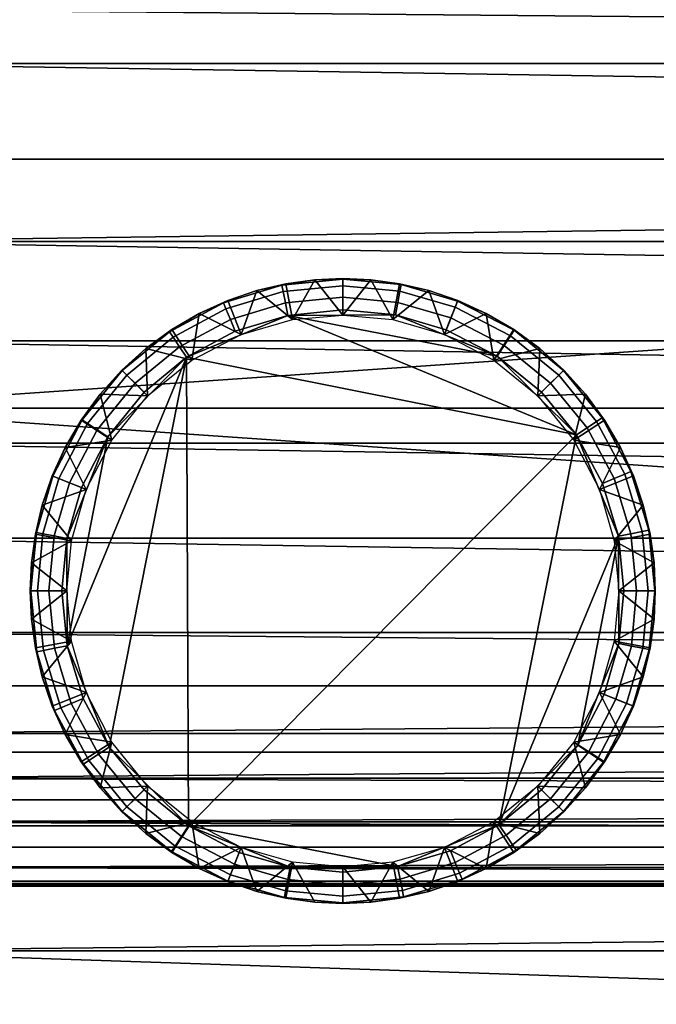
# Model space of a CAD drawing. Header units: millimetres. Extents: x -305 to 305, y -366 to 365.
# Tile 13 of 31: x -265 to -205, y 186 to 279. Entities that reach past the tile are written whole.
import ezdxf

# ---------------------------------------------------------------- set-up
doc = ezdxf.new("R2010")
doc.units = ezdxf.units.MM
doc.header["$MEASUREMENT"] = 0
for name, color, linetype in [('korpus', 251, 'Continuous'), ('nozky', 7, 'Continuous'), ('pudsymbol', 7, 'Continuous'), ('sedak', 60, 'Continuous')]:
    doc.layers.add(name, color=color, linetype=linetype)

msp = doc.modelspace()

# ---------------------------------------------------------------- meshes
at = {"layer": 'korpus'}
mesh = msp.add_polyface(dxfattribs=at)
corners = [(285, 356.083, 700.056), (-285, 354.665, 701.483), (285, 354.665, 701.483), (285, 359.576, 695.172), (-285, 357.973, 697.717), (285, 357.973, 697.717), (285, 364.217, 678.108), (-285, 363.392, 683.983), (285, 363.392, 683.983), (285, 364.582, 672.184), (-285, 364.217, 678.108), (285, 364.405, 660.316), (-285, 364.582, 672.184), (285, 364.01, 654.397), (-285, 364.405, 660.316), (285, 360.92, 628.178), (-285, 362.871, 642.948), (285, 362.871, 642.948), (285, 357.739, 607.912), (-285, 360.92, 628.178), (285, 354.074, 586.913), (-285, 357.739, 607.912), (285, 349.393, 561.774), (-285, 354.074, 586.913), (285, 332.591, 475.524), (-285, 338.176, 504.278), (285, 338.176, 504.278), (285, 327.24, 446.727), (-285, 332.591, 475.524), (285, 321.277, 409.818), (-285, 322.432, 417.835), (285, 322.432, 417.835), (-285, 316.77, 361.447), (-285, 317.202, 369.536), (285, 317.202, 369.536), (285, 316.77, 361.447), (-285, 316.456, 353.354), (285, 316.456, 353.354), (-285, 316.243, 345.206), (285, 316.243, 345.206), (-285, 316.149, 334.506), (285, 316.149, 334.506), (285, 316.512, 315.658), (285, 317.367, 296.826), (-285, 316.512, 315.658), (285, 318.518, 278.008), (-285, 317.367, 296.826), (-285, 321.642, 240.436), (-285, 318.518, 278.008), (285, 321.642, 240.436), (-285, 325.784, 202.961), (285, 325.784, 202.961), (285, 330.788, 165.591), (285, 336.299, 128.292), (-285, 330.788, 165.591), (-285, 342.043, 91.028), (-285, 336.299, 128.292), (285, 342.043, 91.028), (285, 344.922, 72.398), (285, 346.333, 63.08), (-285, 344.922, 72.398), (-285, 347.449, 55.194), (-285, 346.333, 63.08), (285, 347.449, 55.194), (285, 347.978, 50.551), (285, 348.223, 47.35), (-285, 347.978, 50.551), (-285, 348.3, 44.145), (-285, 348.223, 47.35), (285, 348.3, 44.145), (-285, 348.091, 40.939), (285, 348.091, 40.939), (285, 347.177, 37.169), (285, 345.145, 33.868), (-285, 347.177, 37.169), (285, 341.499, 31.204), (-285, 345.145, 33.868), (285, 338.103, 29.863), (-285, 338.103, 29.863), (-285, 341.499, 31.204), (285, 334.221, 28.885), (285, 328.147, 27.934), (-285, 328.147, 27.934), (-285, 334.221, 28.885), (285, 321.1, 27.191), (285, 311.281, 26.487), (-285, 311.281, 26.487), (-285, 321.1, 27.191), (285, 301.455, 25.974), (-285, 301.455, 25.974), (285, 281.783, 25.27), (285, 242.422, 24.539), (-285, 242.422, 24.539), (-285, 281.783, 25.27), (292.99, 318.275, 385.701), (285, 318.457, 385.685), (285, 320.223, 401.787), (292.993, 320.041, 401.808), (292.992, 317.019, 369.547), (292.997, 347.909, 40.972), (293.021, 344.946, 33.942)]
mesh.append_faces([[corners[k] for k in face] for face in [(0, 1, 2, 2), (3, 4, 5, 5), (6, 7, 8, 8), (9, 10, 6, 6), (11, 12, 9, 9), (13, 14, 11, 11), (15, 16, 17, 17), (18, 19, 15, 15), (20, 21, 18, 18), (22, 23, 20, 20), (24, 25, 26, 26), (27, 28, 24, 24), (29, 30, 31, 31), (32, 33, 34, 34), (34, 35, 32, 32), (36, 32, 35, 35), (35, 37, 36, 36), (38, 36, 37, 37), (37, 39, 38, 38), (40, 38, 39, 39), (39, 41, 40, 40), (42, 40, 41, 41), (43, 44, 42, 42), (45, 46, 43, 43), (47, 48, 45, 45), (45, 49, 47, 47), (50, 47, 49, 49), (49, 51, 50, 50), (52, 50, 51, 51), (53, 54, 52, 52), (55, 56, 53, 53), (53, 57, 55, 55), (58, 55, 57, 57), (59, 60, 58, 58), (61, 62, 59, 59), (59, 63, 61, 61), (64, 61, 63, 63), (65, 66, 64, 64), (67, 68, 65, 65), (65, 69, 67, 67), (70, 67, 69, 69), (69, 71, 70, 70), (72, 70, 71, 71), (73, 74, 72, 72), (75, 76, 73, 73), (75, 77, 78, 78), (78, 79, 75, 75), (80, 78, 77, 77), (80, 81, 82, 82), (82, 83, 80, 80), (84, 82, 81, 81), (84, 85, 86, 86), (86, 87, 84, 84), (85, 88, 89, 89), (89, 86, 85, 85), (90, 89, 88, 88), (90, 91, 92, 92), (92, 93, 90, 90), (94, 95, 96, 97), (98, 34, 95, 94), (71, 99, 72, 72), (72, 100, 73, 73)]])
mesh = msp.add_polyface(dxfattribs=at)
corners = [(-285, 242.422, 24.539), (285, 203.054, 24.266), (-285, 203.054, 24.266), (285, 163.133, 24.203), (-285, 163.133, 24.203), (285, 124.317, 24.282), (-285, 124.317, 24.282), (285, 84.948, 24.485), (-285, 84.948, 24.485), (285, 45.58, 24.701), (-285, 45.58, 24.701), (285, 6.611, 24.854), (-285, 6.611, 24.854), (-305, 209.191, 396.437), (-305, 225.925, 366.046), (-305, 207.894, 382.586), (-305, 211.045, 409.731), (-305, 225.925, 414.402), (-305, 215.349, 433.046), (-305, 213.32, 422.804), (-305, 217.322, 442.15), (-305, 271.206, 414.402), (-305, 221.515, 459.739), (-305, 225.929, 476.658), (-305, 230.83, 494.139), (-305, 271.206, 511.114), (-305, 239.649, 522.975), (-292.994, 203.028, 24.448), (-292.995, 242.392, 24.722), (-299.521, 202.89, 25.657), (-299.522, 242.237, 25.932), (-301.918, 202.78, 26.913), (-301.92, 242.111, 27.188), (-303.643, 202.662, 28.719), (-303.644, 241.972, 28.996), (-304.667, 202.56, 31.146), (-304.667, 241.845, 31.423), (-292.996, 163.111, 24.387), (-299.522, 162.996, 25.599), (-301.92, 162.906, 26.859), (-303.644, 162.811, 28.669), (-304.667, 162.732, 31.1), (-292.998, 124.299, 24.467), (-299.525, 124.209, 25.685), (-301.922, 124.14, 26.948), (-303.645, 124.067, 28.763), (-304.667, 124.01, 31.197), (-292.994, 84.936, 24.669), (-299.521, 84.873, 25.881), (-301.918, 84.825, 27.14), (-303.643, 84.777, 28.95), (-304.667, 84.741, 31.379), (-292.991, 45.573, 24.884), (-299.518, 45.539, 26.093), (-301.916, 45.514, 27.349), (-303.642, 45.49, 29.155), (-304.666, 45.475, 31.582), (-292.994, 6.61, 25.038), (-299.521, 6.608, 26.25), (-301.918, 6.607, 27.51), (-303.643, 6.608, 29.32), (-304.667, 6.612, 31.75), (-292.996, -33.152, 25.124), (-285, -33.157, 24.94), (-299.523, -33.122, 26.34), (-301.92, -33.099, 27.602), (-303.644, -33.073, 29.415), (-304.667, -33.05, 31.847), (-305, 202.51, 34.249), (-305, 241.766, 34.528), (-305, 123.994, 34.306), (-305, 162.7, 34.206), (-305, 45.478, 34.685), (-305, 84.736, 34.485), (-305, -33.036, 34.955), (-305, 6.621, 34.855)]
mesh.append_faces([[corners[k] for k in face] for face in [(0, 1, 2, 2), (1, 3, 4, 4), (4, 2, 1, 1), (4, 5, 6, 6), (5, 7, 8, 8), (8, 6, 5, 5), (7, 9, 10, 10), (10, 8, 7, 7), (9, 11, 12, 12), (12, 10, 9, 9), (13, 14, 15, 15), (16, 17, 13, 13), (14, 13, 17, 17), (18, 17, 19, 19), (16, 19, 17, 17), (20, 17, 18, 18), (21, 20, 22, 22), (21, 22, 23, 23), (24, 25, 23, 23), (20, 21, 17, 17), (26, 25, 24, 24), (27, 28, 0, 2), (29, 30, 28, 27), (31, 32, 30, 29), (33, 34, 32, 31), (35, 36, 34, 33), (37, 27, 2, 4), (38, 29, 27, 37), (39, 31, 29, 38), (40, 33, 31, 39), (41, 35, 33, 40), (42, 37, 4, 6), (43, 38, 37, 42), (44, 39, 38, 43), (45, 40, 39, 44), (46, 41, 40, 45), (47, 42, 6, 8), (48, 43, 42, 47), (49, 44, 43, 48), (50, 45, 44, 49), (51, 46, 45, 50), (52, 47, 8, 10), (53, 48, 47, 52), (54, 49, 48, 53), (55, 50, 49, 54), (56, 51, 50, 55), (57, 52, 10, 12), (58, 53, 52, 57), (59, 54, 53, 58), (60, 55, 54, 59), (61, 56, 55, 60), (62, 57, 12, 63), (64, 58, 57, 62), (65, 59, 58, 64), (66, 60, 59, 65), (67, 61, 60, 66), (35, 68, 69, 36), (46, 70, 71, 41), (41, 71, 68, 35), (56, 72, 73, 51), (67, 74, 75, 61), (61, 75, 72, 56), (51, 73, 70, 46)]])
mesh = msp.add_polyface(dxfattribs=at)
corners = [(285, 203.054, 24.266), (-285, 242.422, 24.539), (285, 242.422, 24.539), (285, 124.317, 24.282), (-285, 163.133, 24.203), (285, 163.133, 24.203), (-285, -33.157, 24.94), (-285, 6.611, 24.854), (285, 6.611, 24.854), (305, -0.478, 269.335), (305, -45.759, 269.335), (305, -45.759, 220.979), (305, -0.478, 220.979), (305, -0.478, 317.691), (305, -45.759, 317.691), (305, 44.802, 124.267), (305, -0.478, 124.267), (305, -0.478, 75.911), (305, 44.802, 75.911), (305, 44.802, 172.623), (305, -0.478, 172.623), (305, 44.802, 220.979), (305, 44.802, 269.335), (305, 44.802, 317.691), (305, 90.083, 124.267), (305, 90.083, 75.911), (305, 90.083, 172.623), (305, 90.083, 220.979), (305, 90.083, 269.335), (305, 90.083, 317.691), (305, 135.364, 124.267), (305, 135.364, 75.911), (305, 135.364, 172.623), (305, 135.364, 220.979), (305, 135.364, 269.335), (305, 135.364, 317.691), (292.994, 203.028, 24.448), (292.995, 242.392, 24.722), (299.521, 202.89, 25.657), (299.522, 242.237, 25.932), (301.918, 202.78, 26.913), (301.92, 242.111, 27.188), (303.643, 202.662, 28.719), (303.644, 241.972, 28.996), (304.667, 202.56, 31.146), (304.667, 241.845, 31.423), (292.996, 163.111, 24.387), (299.522, 162.996, 25.599), (301.92, 162.906, 26.859), (303.644, 162.811, 28.669), (304.667, 162.732, 31.1), (292.998, 124.299, 24.467), (299.525, 124.209, 25.685), (301.922, 124.14, 26.948), (303.645, 124.067, 28.763), (304.667, 124.01, 31.197), (292.994, 84.936, 24.669), (285, 84.948, 24.485), (299.521, 84.873, 25.881), (301.918, 84.825, 27.14), (303.643, 84.777, 28.95), (304.667, 84.741, 31.379), (292.991, 45.573, 24.884), (285, 45.58, 24.701), (299.518, 45.539, 26.093), (301.916, 45.514, 27.349), (303.642, 45.49, 29.155), (304.666, 45.475, 31.582), (292.994, 6.61, 25.038), (299.521, 6.608, 26.25), (301.918, 6.607, 27.51), (303.643, 6.608, 29.32), (304.667, 6.612, 31.75), (292.996, -33.152, 25.124), (285, -33.157, 24.94), (299.523, -33.122, 26.34), (301.92, -33.099, 27.602), (303.644, -33.073, 29.415), (304.667, -33.05, 31.847), (305, 241.766, 34.528), (305, 202.51, 34.249), (305, 162.7, 34.206), (305, 123.994, 34.306), (305, 84.736, 34.485), (305, 45.478, 34.685), (305, 6.621, 34.855), (305, -33.036, 34.955)]
mesh.append_faces([[corners[k] for k in face] for face in [(0, 1, 2, 2), (3, 4, 5, 5), (6, 7, 8, 8), (9, 10, 11, 12), (13, 14, 10, 9), (15, 16, 17, 18), (19, 20, 16, 15), (21, 12, 20, 19), (22, 9, 12, 21), (23, 13, 9, 22), (24, 15, 18, 25), (26, 19, 15, 24), (27, 21, 19, 26), (28, 22, 21, 27), (29, 23, 22, 28), (30, 24, 25, 31), (32, 26, 24, 30), (33, 27, 26, 32), (34, 28, 27, 33), (35, 29, 28, 34), (36, 0, 2, 37), (38, 36, 37, 39), (40, 38, 39, 41), (42, 40, 41, 43), (44, 42, 43, 45), (46, 5, 0, 36), (47, 46, 36, 38), (48, 47, 38, 40), (49, 48, 40, 42), (50, 49, 42, 44), (51, 3, 5, 46), (52, 51, 46, 47), (53, 52, 47, 48), (54, 53, 48, 49), (55, 54, 49, 50), (56, 57, 3, 51), (58, 56, 51, 52), (59, 58, 52, 53), (60, 59, 53, 54), (61, 60, 54, 55), (62, 63, 57, 56), (64, 62, 56, 58), (65, 64, 58, 59), (66, 65, 59, 60), (67, 66, 60, 61), (68, 8, 63, 62), (69, 68, 62, 64), (70, 69, 64, 65), (71, 70, 65, 66), (72, 71, 66, 67), (73, 74, 8, 68), (75, 73, 68, 69), (76, 75, 69, 70), (77, 76, 70, 71), (78, 77, 71, 72), (44, 45, 79, 80), (55, 50, 81, 82), (50, 44, 80, 81), (67, 61, 83, 84), (78, 72, 85, 86), (72, 67, 84, 85), (61, 55, 82, 83)]])
at = {"layer": 'nozky'}
mesh = msp.add_polyface(dxfattribs=at)
corners = [(-249.228, 246.946, 25), (-251.112, 249.828, 3.474), (-253.559, 248.043, 3.474), (-248.523, 251.338, 3.474), (-255.82, 246.004, 3.474), (-253.385, 243.568, 25), (-244.57, 249.358, 25), (-243.102, 253.491, 3.474), (-245.838, 252.56, 3.474), (-239.731, 250.75, 25), (-240.358, 254.136, 3.474), (-235, 251.184, 25), (-235, 254.628, 3.474), (-237.646, 254.509, 3.474), (-212.982, 239.896), (-249.712, 247.202), (-240.167, 251.156), (-245.134, 249.651), (-260.973, 220.017), (-257.134, 239.722), (-253.726, 243.91), (-257.018, 210.471), (-235, 251.666), (-230.038, 251.196), (-240.612, 253.395, 1.053), (-240.733, 254.005, 2.25), (-235, 254.571, 2.25), (-235, 253.949, 1.053), (-240.4, 252.332, 0.25), (-235, 252.865, 0.25), (-246.008, 251.76, 1.053), (-246.246, 252.334, 2.25), (-245.593, 250.758, 0.25), (-250.98, 249.1, 1.053), (-251.326, 249.617, 2.25), (-250.378, 248.199, 0.25), (-255.34, 245.524, 1.053), (-255.78, 245.964, 2.25), (-254.574, 244.758, 0.25)]
mesh.append_faces([[corners[k] for k in face] for face in [(0, 1, 2, 2), (0, 3, 1, 1), (2, 4, 5, 5), (6, 7, 8, 8), (9, 10, 7, 7), (11, 12, 13, 13), (13, 10, 9, 9), (8, 3, 6, 6), (5, 0, 2, 2), (0, 6, 3, 3), (9, 11, 13, 13), (6, 9, 7, 7), (14, 15, 16, 16), (16, 15, 17, 17), (18, 19, 15, 15), (20, 15, 19, 19), (21, 18, 15, 15), (22, 23, 16, 16), (24, 25, 26, 27), (28, 24, 27, 29), (30, 31, 25, 24), (32, 30, 24, 28), (33, 34, 31, 30), (35, 33, 30, 32), (36, 37, 34, 33), (38, 36, 33, 35), (25, 10, 13, 13), (31, 8, 7, 25), (3, 8, 31, 31), (1, 3, 34, 34), (25, 7, 10, 10), (13, 26, 25, 25), (1, 34, 2, 2), (28, 29, 22, 16), (16, 17, 32, 28), (3, 31, 34, 34), (35, 32, 17, 15), (37, 2, 34, 34), (38, 35, 15, 20)]])
mesh = msp.add_polyface(dxfattribs=at)
corners = [(-235, 251.184, 25), (-232.354, 254.509, 3.474), (-235, 254.628, 3.474), (-230.269, 250.75, 25), (-226.898, 253.491, 3.474), (-229.642, 254.136, 3.474), (-225.43, 249.358, 25), (-224.162, 252.56, 3.474), (-220.772, 246.946, 25), (-218.888, 249.828, 3.474), (-221.477, 251.338, 3.474), (-216.441, 248.043, 3.474), (-216.615, 243.568, 25), (-212.141, 243.742, 3.474), (-214.18, 246.004, 3.474), (-220.461, 247.317), (-230.038, 251.196), (-225.252, 249.806), (-240.167, 251.156), (-212.982, 239.896), (-216.274, 243.91), (-219.208, 249.225, 1.053), (-218.867, 249.745, 2.25), (-214.22, 245.964, 2.25), (-214.66, 245.524, 1.053), (-219.803, 248.319, 0.25), (-215.426, 244.758, 0.25), (-224.412, 251.929, 1.053), (-224.183, 252.507, 2.25), (-224.811, 250.921, 0.25), (-229.61, 253.438, 1.053), (-229.494, 254.049, 2.25), (-229.813, 252.374, 0.25), (-235, 253.949, 1.053), (-235, 254.571, 2.25), (-235, 252.865, 0.25), (-237.646, 254.509, 3.474), (-235, 251.666)]
mesh.append_faces([[corners[k] for k in face] for face in [(0, 1, 2, 2), (3, 4, 5, 5), (6, 7, 4, 4), (8, 9, 10, 10), (8, 11, 9, 9), (10, 7, 6, 6), (5, 1, 3, 3), (12, 13, 14, 14), (14, 11, 12, 12), (0, 3, 1, 1), (6, 8, 10, 10), (8, 12, 11, 11), (3, 6, 4, 4), (15, 16, 17, 17), (18, 15, 19, 19), (15, 20, 19, 19), (15, 18, 16, 16), (21, 22, 23, 24), (25, 21, 24, 26), (27, 28, 22, 21), (29, 27, 21, 25), (30, 31, 28, 27), (32, 30, 27, 29), (33, 34, 31, 30), (35, 33, 30, 32), (23, 11, 14, 14), (22, 9, 11, 11), (22, 11, 23, 23), (28, 7, 10, 10), (31, 4, 7, 28), (5, 4, 31, 31), (28, 10, 9, 22), (34, 1, 5, 31), (34, 36, 2, 2), (34, 2, 1, 1), (29, 25, 15, 17), (35, 32, 16, 37), (32, 29, 17, 16), (25, 26, 20, 15)]])
mesh = msp.add_polyface(dxfattribs=at)
corners = [(-261, 225.184, 25), (-264.325, 227.829, 3.474), (-264.444, 225.184, 3.474), (-260.566, 229.915, 25), (-263.953, 230.541, 3.474), (-259.174, 234.754, 25), (-262.377, 236.022, 3.474), (-263.308, 233.285, 3.474), (-261.155, 238.707, 3.474), (-256.762, 239.411, 25), (-257.859, 243.742, 3.474), (-259.645, 241.296, 3.474), (-253.385, 243.568, 25), (-255.82, 246.004, 3.474), (-257.134, 239.722), (-261.013, 230.145), (-259.623, 234.932), (-260.973, 220.017), (-259.042, 240.975, 1.053), (-259.562, 241.317, 2.25), (-255.78, 245.964, 2.25), (-255.34, 245.524, 1.053), (-258.136, 240.38, 0.25), (-254.574, 244.758, 0.25), (-261.745, 235.772, 1.053), (-262.324, 236.001, 2.25), (-260.738, 235.373, 0.25), (-263.255, 230.573, 1.053), (-263.866, 230.689, 2.25), (-262.19, 230.37, 0.25), (-263.765, 225.184, 1.053), (-264.387, 225.184, 2.25), (-262.681, 225.184, 0.25), (-253.559, 248.043, 3.474), (-253.726, 243.91), (-261.482, 225.184)]
mesh.append_faces([[corners[k] for k in face] for face in [(0, 1, 2, 2), (3, 4, 1, 1), (5, 6, 7, 7), (5, 8, 6, 6), (7, 4, 3, 3), (9, 10, 11, 11), (12, 13, 10, 10), (11, 8, 9, 9), (3, 5, 7, 7), (5, 9, 8, 8), (9, 12, 10, 10), (0, 3, 1, 1), (14, 15, 16, 16), (17, 15, 14, 14), (18, 19, 20, 21), (22, 18, 21, 23), (24, 25, 19, 18), (26, 24, 18, 22), (27, 28, 25, 24), (29, 27, 24, 26), (30, 31, 28, 27), (32, 30, 27, 29), (13, 33, 20, 20), (13, 20, 10, 10), (10, 19, 11, 11), (8, 11, 19, 19), (6, 8, 25, 25), (4, 7, 28, 28), (1, 4, 28, 28), (7, 6, 25, 25), (2, 1, 31, 31), (8, 19, 25, 25), (1, 28, 31, 31), (28, 7, 25, 25), (19, 10, 20, 20), (34, 14, 22, 23), (14, 16, 26, 22), (29, 26, 16, 15), (32, 29, 15, 35)]])
mesh = msp.add_polyface(dxfattribs=at)
corners = [(-256.762, 210.956, 25), (-261.155, 211.66, 3.474), (-259.645, 209.072, 3.474), (-259.174, 215.613, 25), (-262.377, 214.345, 3.474), (-257.859, 206.625, 3.474), (-253.385, 206.799, 25), (-260.566, 220.453, 25), (-263.953, 219.826, 3.474), (-263.308, 217.082, 3.474), (-264.325, 222.538, 3.474), (-261, 225.184, 25), (-264.444, 225.184, 3.474), (-249.712, 247.202), (-212.982, 239.896), (-249.538, 203.051), (-253.726, 206.458), (-257.018, 210.471), (-260.973, 220.017), (-259.467, 215.049), (-261.013, 230.145), (-261.482, 225.184), (-263.211, 219.572, 1.053), (-263.822, 219.451, 2.25), (-264.387, 225.184, 2.25), (-263.765, 225.184, 1.053), (-262.148, 219.783, 0.25), (-262.681, 225.184, 0.25), (-261.576, 214.175, 1.053), (-262.151, 213.937, 2.25), (-260.575, 214.59, 0.25), (-258.916, 209.203, 1.053), (-259.433, 208.857, 2.25), (-258.015, 209.805, 0.25), (-255.34, 204.843, 1.053), (-255.78, 204.403, 2.25), (-254.574, 205.61, 0.25)]
mesh.append_faces([[corners[k] for k in face] for face in [(0, 1, 2, 2), (3, 4, 1, 1), (2, 5, 0, 0), (6, 0, 5, 5), (0, 3, 1, 1), (7, 8, 9, 9), (7, 10, 8, 8), (7, 11, 10, 10), (11, 12, 10, 10), (3, 7, 9, 9), (9, 4, 3, 3), (13, 14, 15, 15), (15, 16, 17, 17), (13, 15, 17, 17), (18, 17, 19, 19), (20, 18, 21, 21), (22, 23, 24, 25), (26, 22, 25, 27), (28, 29, 23, 22), (30, 28, 22, 26), (31, 32, 29, 28), (33, 31, 28, 30), (34, 35, 32, 31), (36, 34, 31, 33), (24, 10, 12, 12), (23, 9, 8, 8), (29, 4, 9, 9), (23, 8, 10, 10), (32, 2, 1, 1), (32, 5, 2, 2), (29, 1, 4, 4), (23, 10, 24, 24), (32, 1, 29, 29), (35, 5, 32, 32), (23, 29, 9, 9), (26, 27, 21, 18), (33, 30, 19, 17), (36, 33, 17, 16), (30, 26, 18, 19)]])
mesh = msp.add_polyface(dxfattribs=at)
corners = [(-213.238, 239.411, 25), (-210.355, 241.296, 3.474), (-212.141, 243.742, 3.474), (-210.826, 234.754, 25), (-207.623, 236.022, 3.474), (-208.845, 238.707, 3.474), (-206.692, 233.285, 3.474), (-209.434, 229.915, 25), (-205.675, 227.829, 3.474), (-206.047, 230.541, 3.474), (-209, 225.184, 25), (-205.556, 225.184, 3.474), (-205.675, 222.538, 3.474), (-216.615, 243.568, 25), (-209.028, 230.35), (-212.982, 239.896), (-210.533, 235.318), (-208.517, 225.184), (-208.988, 220.222), (-206.789, 230.795, 1.053), (-206.179, 230.917, 2.25), (-205.612, 225.184, 2.25), (-206.234, 225.184, 1.053), (-207.852, 230.584, 0.25), (-207.318, 225.184, 0.25), (-208.424, 236.192, 1.053), (-207.849, 236.43, 2.25), (-209.425, 235.777, 0.25), (-211.084, 241.164, 1.053), (-210.566, 241.509, 2.25), (-211.985, 240.562, 0.25), (-214.66, 245.524, 1.053), (-214.22, 245.964, 2.25), (-215.426, 244.758, 0.25), (-214.18, 246.004, 3.474), (-216.274, 243.91)]
mesh.append_faces([[corners[k] for k in face] for face in [(0, 1, 2, 2), (3, 4, 5, 5), (3, 6, 4, 4), (5, 1, 0, 0), (7, 8, 9, 9), (10, 11, 8, 8), (12, 11, 10, 10), (9, 6, 7, 7), (0, 3, 5, 5), (3, 7, 6, 6), (7, 10, 8, 8), (13, 0, 2, 2), (14, 15, 16, 16), (17, 18, 14, 14), (19, 20, 21, 22), (23, 19, 22, 24), (25, 26, 20, 19), (27, 25, 19, 23), (28, 29, 26, 25), (30, 28, 25, 27), (31, 32, 29, 28), (33, 31, 28, 30), (11, 12, 21, 21), (21, 8, 11, 11), (20, 9, 8, 8), (26, 4, 6, 6), (26, 5, 4, 4), (20, 6, 9, 9), (29, 2, 1, 1), (32, 34, 2, 2), (29, 1, 5, 5), (26, 6, 20, 20), (32, 2, 29, 29), (26, 29, 5, 5), (23, 24, 17, 14), (30, 27, 16, 15), (33, 30, 15, 35), (27, 23, 14, 16), (8, 21, 20, 20)]])
mesh = msp.add_polyface(dxfattribs=at)
corners = [(-220.772, 203.422, 25), (-221.477, 199.029, 3.474), (-218.888, 200.539, 3.474), (-225.43, 201.009, 25), (-224.162, 197.807, 3.474), (-230.269, 199.618, 25), (-229.642, 196.231, 3.474), (-226.898, 196.876, 3.474), (-235, 199.184, 25), (-235, 195.74, 3.474), (-232.354, 195.858, 3.474), (-216.441, 202.324, 3.474), (-216.615, 206.799, 25), (-212.982, 239.896), (-209.028, 230.35), (-220.288, 203.166), (-249.538, 203.051), (-212.866, 210.645), (-216.274, 206.458), (-229.834, 199.211), (-224.866, 200.717), (-235, 198.701), (-239.962, 199.171), (-229.389, 196.972, 1.053), (-229.267, 196.362, 2.25), (-235, 195.796, 2.25), (-235, 196.418, 1.053), (-229.6, 198.035, 0.25), (-235, 197.502, 0.25), (-223.992, 198.608, 1.053), (-223.754, 198.033, 2.25), (-224.407, 199.609, 0.25), (-219.02, 201.268, 1.053), (-218.674, 200.75, 2.25), (-219.622, 202.168, 0.25), (-214.66, 204.843, 1.053), (-214.22, 204.403, 2.25), (-215.426, 205.61, 0.25)]
mesh.append_faces([[corners[k] for k in face] for face in [(0, 1, 2, 2), (3, 4, 1, 1), (5, 6, 7, 7), (8, 9, 10, 10), (10, 6, 5, 5), (7, 4, 3, 3), (2, 11, 0, 0), (12, 0, 11, 11), (3, 5, 7, 7), (5, 8, 10, 10), (0, 3, 1, 1), (13, 14, 15, 15), (16, 13, 15, 15), (17, 18, 15, 15), (19, 15, 20, 20), (21, 22, 19, 19), (23, 24, 25, 26), (27, 23, 26, 28), (29, 30, 24, 23), (31, 29, 23, 27), (32, 33, 30, 29), (34, 32, 29, 31), (35, 36, 33, 32), (37, 35, 32, 34), (6, 10, 24, 24), (4, 7, 30, 30), (1, 4, 30, 30), (7, 6, 24, 24), (10, 9, 25, 25), (11, 2, 33, 33), (33, 2, 1, 1), (10, 25, 24, 24), (21, 19, 27, 28), (1, 30, 33, 33), (31, 27, 19, 20), (34, 31, 20, 15), (36, 11, 33, 33), (15, 18, 37, 34), (30, 7, 24, 24)]])
mesh = msp.add_polyface(dxfattribs=at)
corners = [(-209.434, 220.453, 25), (-206.047, 219.826, 3.474), (-205.675, 222.538, 3.474), (-206.692, 217.082, 3.474), (-210.826, 215.613, 25), (-208.845, 211.66, 3.474), (-207.623, 214.345, 3.474), (-213.238, 210.956, 25), (-210.355, 209.072, 3.474), (-216.615, 206.799, 25), (-214.18, 204.364, 3.474), (-212.141, 206.625, 3.474), (-216.441, 202.324, 3.474), (-209, 225.184, 25), (-212.866, 210.645), (-208.988, 220.222), (-210.377, 215.436), (-209.028, 230.35), (-220.288, 203.166), (-210.958, 209.392, 1.053), (-210.438, 209.05, 2.25), (-214.22, 204.403, 2.25), (-214.66, 204.843, 1.053), (-211.864, 209.987, 0.25), (-215.426, 205.61, 0.25), (-208.255, 214.595, 1.053), (-207.676, 214.366, 2.25), (-209.263, 214.994, 0.25), (-206.745, 219.794, 1.053), (-206.134, 219.677, 2.25), (-207.81, 219.997, 0.25), (-206.234, 225.184, 1.053), (-205.612, 225.184, 2.25), (-207.318, 225.184, 0.25), (-216.274, 206.458), (-208.517, 225.184)]
mesh.append_faces([[corners[k] for k in face] for face in [(0, 1, 2, 2), (0, 3, 1, 1), (4, 5, 6, 6), (7, 8, 5, 5), (9, 10, 11, 11), (9, 12, 10, 10), (11, 8, 7, 7), (6, 3, 4, 4), (13, 0, 2, 2), (0, 4, 3, 3), (7, 9, 11, 11), (4, 7, 5, 5), (14, 15, 16, 16), (14, 17, 15, 15), (18, 17, 14, 14), (19, 20, 21, 22), (23, 19, 22, 24), (25, 26, 20, 19), (27, 25, 19, 23), (28, 29, 26, 25), (30, 28, 25, 27), (31, 32, 29, 28), (33, 31, 28, 30), (10, 21, 11, 11), (21, 10, 12, 12), (11, 20, 8, 8), (5, 8, 20, 20), (6, 5, 26, 26), (1, 3, 29, 29), (2, 1, 29, 29), (3, 6, 26, 26), (11, 21, 20, 20), (3, 26, 29, 29), (2, 29, 32, 32), (26, 5, 20, 20), (34, 14, 23, 24), (27, 23, 14, 16), (30, 27, 16, 15), (15, 35, 33, 30)]])
mesh = msp.add_polyface(dxfattribs=at)
corners = [(-239.731, 199.618, 25), (-240.358, 196.231, 3.474), (-237.646, 195.858, 3.474), (-243.102, 196.876, 3.474), (-244.57, 201.009, 25), (-248.523, 199.029, 3.474), (-245.838, 197.807, 3.474), (-249.228, 203.422, 25), (-251.112, 200.539, 3.474), (-253.385, 206.799, 25), (-255.82, 204.364, 3.474), (-253.559, 202.324, 3.474), (-257.859, 206.625, 3.474), (-235, 199.184, 25), (-235, 195.74, 3.474), (-220.288, 203.166), (-229.834, 199.211), (-249.538, 203.051), (-239.962, 199.171), (-244.749, 200.56), (-250.792, 201.143, 1.053), (-251.133, 200.623, 2.25), (-255.78, 204.403, 2.25), (-255.34, 204.843, 1.053), (-250.197, 202.049, 0.25), (-254.574, 205.61, 0.25), (-245.589, 198.438, 1.053), (-245.818, 197.859, 2.25), (-245.19, 199.445, 0.25), (-240.389, 196.929, 1.053), (-240.506, 196.318, 2.25), (-240.187, 197.994, 0.25), (-235, 196.418, 1.053), (-235, 195.796, 2.25), (-235, 197.502, 0.25), (-253.726, 206.458), (-235, 198.701)]
mesh.append_faces([[corners[k] for k in face] for face in [(0, 1, 2, 2), (0, 3, 1, 1), (4, 5, 6, 6), (7, 8, 5, 5), (6, 3, 4, 4), (9, 10, 11, 11), (9, 12, 10, 10), (11, 8, 7, 7), (0, 4, 3, 3), (4, 7, 5, 5), (7, 9, 11, 11), (13, 0, 2, 14), (15, 16, 17, 17), (17, 18, 19, 19), (17, 16, 18, 18), (20, 21, 22, 23), (24, 20, 23, 25), (26, 27, 21, 20), (28, 26, 20, 24), (29, 30, 27, 26), (31, 29, 26, 28), (32, 33, 30, 29), (34, 32, 29, 31), (22, 10, 12, 12), (22, 11, 10, 10), (21, 5, 8, 8), (21, 27, 5, 5), (6, 5, 27, 27), (3, 6, 27, 27), (11, 22, 21, 21), (11, 21, 8, 8), (30, 1, 3, 3), (33, 2, 1, 30), (14, 2, 33, 33), (27, 30, 3, 3), (28, 24, 17, 19), (31, 28, 19, 18), (24, 25, 35, 17), (34, 31, 18, 36)]])
at = {"layer": 'pudsymbol'}
mesh = msp.add_polyface(dxfattribs=at)
corners = [(-300, 210), (-300, 360), (300, 210), (300, 360), (-300, -360), (-300, 210), (300, -360), (300, 210)]
mesh.append_faces([[corners[k] for k in face] for face in [(1, 0, 2, 3), (5, 4, 6, 7)]])
at = {"layer": 'sedak'}
mesh = msp.add_polyface(dxfattribs=at)
corners = [(-285, 197.376, 368.656), (285, 197.489, 372.49), (-285, 197.489, 372.49), (285, 197.611, 377.334), (-285, 197.611, 377.334), (-285, 197.831, 382.365), (285, 197.831, 382.365), (-285, 199.143, 396.402), (285, 199.143, 396.402), (285, 201.062, 410.443), (-285, 201.062, 410.443), (-285, 203.42, 424.263), (285, 203.42, 424.263), (285, 205.505, 434.874), (-285, 205.505, 434.874), (-285, 207.548, 444.347), (285, 207.548, 444.347), (285, 211.769, 462.058), (-285, 211.769, 462.058), (285, 216.255, 479.191), (-285, 216.255, 479.191), (-285, 221.269, 497), (285, 221.269, 497), (-285, 230.172, 526.175), (285, 230.172, 526.175), (-285, 239.115, 553.032), (285, 239.115, 553.032), (-285, 248.758, 579.647), (285, 248.758, 579.647), (-285, 258.127, 603.389), (285, 258.127, 603.389), (285, 265.876, 621.511), (-285, 265.876, 621.511), (-285, 279.992, 650.904), (285, 284.047, 658.417), (-285, 284.047, 658.417), (285, 287.7, 664.867), (-285, 287.7, 664.867), (-285, 291.528, 671.056), (285, 295.844, 677.575), (-285, 295.844, 677.575), (-285, 302.428, 686.148), (285, 309.102, 693.747), (-285, 309.102, 693.747), (285, 316.375, 700.026), (-285, 316.375, 700.026), (-285, 322.003, 703.602), (285, 325.072, 705.083), (-285, 325.072, 705.083), (-285, 335.274, 707.721), (285, 340.21, 707.736), (-285, 340.21, 707.736), (285, 344.914, 706.894), (-285, 344.914, 706.894), (285, 349.294, 705.207), (-285, 349.294, 705.207), (-293.003, 197.796, 377.369), (-292.999, 197.671, 372.53), (-293.008, 198.018, 382.397), (-292.996, 201.247, 410.454), (-293.005, 199.33, 396.431), (-292.995, 203.604, 424.25), (-292.995, 205.687, 434.847), (-292.996, 207.727, 444.306), (-292.996, 211.948, 462.016), (-292.993, 216.432, 479.145), (-292.991, 221.443, 496.946), (-292.994, 230.345, 526.111), (-292.996, 239.284, 552.959), (-292.996, 248.924, 579.566), (-292.994, 258.289, 603.301), (-292.995, 266.037, 621.421), (-292.997, 275.049, 640.745), (-285, 274.888, 640.836), (-292.997, 280.154, 650.814), (-292.994, 284.208, 658.329), (-292.993, 287.844, 664.753), (-292.998, 291.654, 670.914), (-292.996, 322.063, 703.426), (-293.003, 316.427, 699.839), (-292.994, 325.144, 704.914), (-292.995, 330.23, 706.658), (-285, 330.197, 706.84), (-292.997, 335.268, 707.533), (-293, 340.14, 707.557), (-292.997, 344.838, 706.723), (-292.994, 349.197, 705.05), (-292.994, 353.139, 702.545), (-285, 353.259, 702.684), (-289.756, 197.415, 368.614), (-285, 354.665, 701.483), (-292.994, 354.54, 701.348)]
mesh.append_faces([[corners[k] for k in face] for face in [(0, 1, 2, 2), (2, 3, 4, 4), (5, 4, 3, 3), (3, 6, 5, 5), (7, 5, 6, 6), (6, 8, 7, 7), (7, 9, 10, 10), (11, 10, 9, 9), (9, 12, 11, 11), (11, 13, 14, 14), (15, 14, 13, 13), (13, 16, 15, 15), (15, 17, 18, 18), (18, 19, 20, 20), (21, 20, 19, 19), (19, 22, 21, 21), (23, 21, 22, 22), (22, 24, 23, 23), (25, 23, 24, 24), (24, 26, 25, 25), (27, 25, 26, 26), (26, 28, 27, 27), (29, 27, 28, 28), (28, 30, 29, 29), (29, 31, 32, 32), (33, 34, 35, 35), (35, 36, 37, 37), (38, 39, 40, 40), (41, 42, 43, 43), (43, 44, 45, 45), (46, 47, 48, 48), (49, 50, 51, 51), (51, 52, 53, 53), (53, 54, 55, 55), (56, 57, 2, 4), (58, 56, 4, 5), (59, 60, 7, 10), (61, 59, 10, 11), (62, 61, 11, 14), (63, 62, 14, 15), (64, 63, 15, 18), (65, 64, 18, 20), (66, 65, 20, 21), (67, 66, 21, 23), (68, 67, 23, 25), (69, 68, 25, 27), (70, 69, 27, 29), (71, 70, 29, 32), (72, 71, 32, 73), (74, 72, 73, 33), (75, 74, 33, 35), (76, 75, 35, 37), (77, 76, 37, 38), (78, 79, 45, 46), (80, 78, 46, 48), (81, 80, 48, 82), (83, 81, 82, 49), (84, 83, 49, 51), (85, 84, 51, 53), (86, 85, 53, 55), (87, 86, 55, 88), (0, 2, 89, 89), (87, 88, 90, 91)]])
mesh = msp.add_polyface(dxfattribs=at)
corners = [(285, 197.489, 372.49), (-285, 197.376, 368.656), (285, 197.376, 368.656), (285, 197.611, 377.334), (-285, 197.489, 372.49), (285, 201.062, 410.443), (-285, 199.143, 396.402), (285, 199.143, 396.402), (285, 205.505, 434.874), (-285, 203.42, 424.263), (285, 203.42, 424.263), (285, 211.769, 462.058), (-285, 207.548, 444.347), (285, 207.548, 444.347), (285, 216.255, 479.191), (-285, 211.769, 462.058), (285, 265.876, 621.511), (-285, 258.127, 603.389), (285, 258.127, 603.389), (-285, 274.888, 640.836), (-285, 265.876, 621.511), (285, 274.888, 640.836), (-285, 279.992, 650.904), (285, 279.992, 650.904), (285, 284.047, 658.417), (285, 287.7, 664.867), (-285, 284.047, 658.417), (-285, 291.528, 671.056), (-285, 287.7, 664.867), (285, 291.528, 671.056), (285, 295.844, 677.575), (-285, 302.428, 686.148), (-285, 295.844, 677.575), (285, 302.428, 686.148), (285, 309.102, 693.747), (285, 316.375, 700.026), (-285, 309.102, 693.747), (285, 322.003, 703.602), (-285, 322.003, 703.602), (-285, 316.375, 700.026), (285, 325.072, 705.083), (285, 330.197, 706.84), (-285, 330.197, 706.84), (-285, 325.072, 705.083), (285, 335.274, 707.721), (-285, 335.274, 707.721), (285, 340.21, 707.736), (285, 344.914, 706.894), (-285, 340.21, 707.736), (285, 349.294, 705.207), (-285, 344.914, 706.894), (285, 353.259, 702.684), (-285, 353.259, 702.684), (-285, 349.294, 705.207), (285, 354.665, 701.483), (-285, 354.665, 701.483), (292.996, 201.247, 410.454), (293.005, 199.33, 396.431), (292.995, 203.604, 424.25), (292.995, 205.687, 434.847), (292.996, 207.727, 444.306), (292.996, 211.948, 462.016), (292.993, 216.432, 479.145), (292.991, 221.443, 496.946), (285, 221.269, 497), (292.994, 230.345, 526.111), (285, 230.172, 526.175), (292.996, 239.284, 552.959), (285, 239.115, 553.032), (292.996, 248.924, 579.566), (285, 248.758, 579.647), (292.994, 258.289, 603.301), (292.995, 266.037, 621.421), (292.997, 275.049, 640.745), (292.997, 280.154, 650.814), (292.994, 284.208, 658.329), (292.993, 287.844, 664.753), (292.998, 291.654, 670.914), (292.996, 322.063, 703.426), (293.003, 316.427, 699.839), (292.994, 325.144, 704.914), (292.995, 330.23, 706.658), (292.997, 335.268, 707.533), (293, 340.14, 707.557), (292.997, 344.838, 706.723), (292.994, 349.197, 705.05), (292.994, 353.139, 702.545), (289.756, 197.415, 368.614), (292.999, 197.671, 372.53), (292.994, 354.54, 701.348)]
mesh.append_faces([[corners[k] for k in face] for face in [(0, 1, 2, 2), (3, 4, 0, 0), (5, 6, 7, 7), (8, 9, 10, 10), (11, 12, 13, 13), (14, 15, 11, 11), (16, 17, 18, 18), (19, 20, 16, 16), (16, 21, 19, 19), (22, 19, 21, 21), (21, 23, 22, 22), (24, 22, 23, 23), (25, 26, 24, 24), (27, 28, 25, 25), (25, 29, 27, 27), (30, 27, 29, 29), (31, 32, 30, 30), (30, 33, 31, 31), (34, 31, 33, 33), (35, 36, 34, 34), (35, 37, 38, 38), (38, 39, 35, 35), (40, 38, 37, 37), (40, 41, 42, 42), (42, 43, 40, 40), (41, 44, 45, 45), (45, 42, 41, 41), (46, 45, 44, 44), (47, 48, 46, 46), (49, 50, 47, 47), (49, 51, 52, 52), (52, 53, 49, 49), (51, 54, 55, 55), (55, 52, 51, 51), (56, 5, 7, 57), (58, 10, 5, 56), (59, 8, 10, 58), (60, 13, 8, 59), (61, 11, 13, 60), (62, 14, 11, 61), (63, 64, 14, 62), (65, 66, 64, 63), (67, 68, 66, 65), (69, 70, 68, 67), (71, 18, 70, 69), (72, 16, 18, 71), (73, 21, 16, 72), (74, 23, 21, 73), (75, 24, 23, 74), (76, 25, 24, 75), (77, 29, 25, 76), (78, 37, 35, 79), (80, 40, 37, 78), (81, 41, 40, 80), (82, 44, 41, 81), (83, 46, 44, 82), (84, 47, 46, 83), (85, 49, 47, 84), (86, 51, 49, 85), (87, 88, 0, 0), (2, 87, 0, 0), (86, 89, 54, 51)]])
mesh = msp.add_polyface(dxfattribs=at)
corners = [(-285, 19.357, 383.975), (285, 38.222, 382.57), (-285, 38.222, 382.57), (-285, 114.902, 376.205), (285, 133.836, 374.509), (-285, 133.836, 374.509), (285, 153.091, 372.755), (-285, 153.091, 372.755), (285, 172.182, 370.999), (-285, 172.182, 370.999), (-285, 191.272, 369.227), (285, 197.376, 368.656), (-285, 197.376, 368.656), (-292.994, 57.575, 380.875), (-292.994, 38.208, 382.387), (-285, 57.59, 381.058), (-299.521, 57.477, 379.666), (-299.521, 38.111, 381.178), (-301.918, 57.376, 378.411), (-301.919, 38.012, 379.922), (-303.643, 57.231, 376.606), (-303.643, 37.87, 378.117), (-304.667, 57.037, 374.184), (-304.667, 37.682, 375.694), (-292.992, 76.68, 379.31), (-285, 76.698, 379.492), (-299.519, 76.567, 378.106), (-301.916, 76.452, 376.854), (-303.642, 76.291, 375.054), (-304.666, 76.081, 372.636), (-292.991, 95.777, 377.69), (-285, 95.802, 377.871), (-299.517, 95.624, 376.492), (-301.915, 95.477, 375.246), (-303.641, 95.281, 373.451), (-304.666, 95.039, 371.037), (-292.991, 114.869, 376.025), (-299.518, 114.676, 374.831), (-301.916, 114.497, 373.588), (-303.642, 114.266, 371.797), (-304.666, 113.991, 369.387), (-292.993, 133.796, 374.33), (-299.521, 133.563, 373.141), (-301.918, 133.352, 371.901), (-303.643, 133.085, 370.113), (-304.667, 132.779, 367.705), (-292.997, 153.042, 372.577), (-299.524, 152.767, 371.39), (-301.921, 152.522, 370.153), (-303.645, 152.219, 368.367), (-304.667, 151.881, 365.96), (-293.002, 172.125, 370.821), (-299.53, 171.808, 369.636), (-301.926, 171.529, 368.4), (-303.647, 171.189, 366.615), (-304.668, 170.82, 364.208), (-293.007, 191.207, 369.049), (-299.535, 190.846, 367.867), (-301.93, 190.533, 366.633), (-303.649, 190.156, 364.85), (-304.669, 189.757, 362.444), (-305, 56.79, 371.089), (-305, 37.445, 372.597), (-289.756, 197.415, 368.614), (-294.059, 197.639, 368.359), (-297.812, 198.221, 367.701), (-300.748, 199.252, 366.548), (-302.827, 200.742, 364.899), (-304.108, 202.587, 362.861), (-305, 75.821, 369.543), (-305, 113.692, 366.298), (-305, 94.759, 367.947), (-305, 132.461, 364.616), (-305, 170.47, 361.117), (-305, 151.546, 362.871), (-305, 207.08, 357.702)]
mesh.append_faces([[corners[k] for k in face] for face in [(0, 1, 2, 2), (3, 4, 5, 5), (5, 6, 7, 7), (7, 8, 9, 9), (10, 11, 12, 12), (13, 14, 2, 15), (16, 17, 14, 13), (18, 19, 17, 16), (20, 21, 19, 18), (22, 23, 21, 20), (24, 13, 15, 25), (26, 16, 13, 24), (27, 18, 16, 26), (28, 20, 18, 27), (29, 22, 20, 28), (30, 24, 25, 31), (32, 26, 24, 30), (33, 27, 26, 32), (34, 28, 27, 33), (35, 29, 28, 34), (36, 30, 31, 3), (37, 32, 30, 36), (38, 33, 32, 37), (39, 34, 33, 38), (40, 35, 34, 39), (41, 36, 3, 5), (42, 37, 36, 41), (43, 38, 37, 42), (44, 39, 38, 43), (45, 40, 39, 44), (46, 41, 5, 7), (47, 42, 41, 46), (48, 43, 42, 47), (49, 44, 43, 48), (50, 45, 44, 49), (51, 46, 7, 9), (52, 47, 46, 51), (53, 48, 47, 52), (54, 49, 48, 53), (55, 50, 49, 54), (56, 51, 9, 10), (57, 52, 51, 56), (58, 53, 52, 57), (59, 54, 53, 58), (60, 55, 54, 59), (22, 61, 62, 23), (63, 56, 10, 10), (12, 63, 10, 10), (56, 63, 64, 64), (57, 56, 65, 65), (66, 58, 57, 57), (58, 67, 59, 59), (67, 68, 59, 59), (66, 67, 58, 58), (68, 60, 59, 59), (29, 69, 61, 22), (40, 70, 71, 35), (45, 72, 70, 40), (55, 73, 74, 50), (50, 74, 72, 45), (60, 73, 55, 55), (35, 71, 69, 29), (60, 75, 73, 73)]])
mesh = msp.add_polyface(dxfattribs=at)
corners = [(285, -57.162, 389.082), (-285, -76.298, 390.254), (285, -76.298, 390.254), (285, -38.028, 387.877), (-285, -57.162, 389.082), (285, -18.058, 386.574), (-285, -38.028, 387.877), (285, 0.232, 385.332), (-285, 0.232, 385.332), (-285, -18.058, 386.574), (285, 19.357, 383.975), (285, 38.222, 382.57), (-285, 19.357, 383.975), (285, 57.59, 381.058), (-285, 57.59, 381.058), (-285, 38.222, 382.57), (285, 76.698, 379.492), (-285, 76.698, 379.492), (285, 95.802, 377.871), (-285, 95.802, 377.871), (285, 114.902, 376.205), (-285, 114.902, 376.205), (285, 133.836, 374.509), (285, 153.091, 372.755), (-285, 133.836, 374.509), (285, 172.182, 370.999), (-285, 153.091, 372.755), (285, 191.272, 369.227), (-285, 191.272, 369.227), (-285, 172.182, 370.999), (285, 197.376, 368.656), (292.994, -95.449, 391.217), (285, -95.436, 391.4), (285, -114.576, 392.528), (292.994, -114.587, 392.345), (299.521, -95.529, 390.007), (299.521, -114.663, 391.135), (292.994, -76.312, 390.071), (299.521, -76.396, 388.861), (292.994, -57.176, 388.899), (299.521, -57.264, 387.69), (292.994, -38.042, 387.694), (299.521, -38.133, 386.485), (292.994, -18.073, 386.391), (299.521, -18.166, 385.183), (292.994, 0.218, 385.149), (299.521, 0.123, 383.941), (292.994, 19.342, 383.791), (299.521, 19.246, 382.583), (292.994, 38.208, 382.387), (299.521, 38.111, 381.178), (292.994, 57.575, 380.875), (299.521, 57.477, 379.666), (292.992, 76.68, 379.31), (299.519, 76.567, 378.106), (292.991, 95.777, 377.69), (299.517, 95.624, 376.492), (301.915, 95.477, 375.246), (301.916, 76.452, 376.854), (292.991, 114.869, 376.025), (299.518, 114.676, 374.831), (301.916, 114.497, 373.588), (292.993, 133.796, 374.33), (299.521, 133.563, 373.141), (301.918, 133.352, 371.901), (292.997, 153.042, 372.577), (299.524, 152.767, 371.39), (293.002, 172.125, 370.821), (299.53, 171.808, 369.636), (293.007, 191.207, 369.049), (299.535, 190.846, 367.867), (289.756, 197.415, 368.614), (297.812, 198.221, 367.701), (294.059, 197.639, 368.359), (300.748, 199.252, 366.548)]
mesh.append_faces([[corners[k] for k in face] for face in [(0, 1, 2, 2), (3, 4, 0, 0), (5, 6, 3, 3), (5, 7, 8, 8), (8, 9, 5, 5), (10, 8, 7, 7), (11, 12, 10, 10), (11, 13, 14, 14), (14, 15, 11, 11), (13, 16, 17, 17), (17, 14, 13, 13), (16, 18, 19, 19), (19, 17, 16, 16), (18, 20, 21, 21), (21, 19, 18, 18), (22, 21, 20, 20), (23, 24, 22, 22), (25, 26, 23, 23), (25, 27, 28, 28), (28, 29, 25, 25), (30, 28, 27, 27), (31, 32, 33, 34), (35, 31, 34, 36), (37, 2, 32, 31), (38, 37, 31, 35), (39, 0, 2, 37), (40, 39, 37, 38), (41, 3, 0, 39), (42, 41, 39, 40), (43, 5, 3, 41), (44, 43, 41, 42), (45, 7, 5, 43), (46, 45, 43, 44), (47, 10, 7, 45), (48, 47, 45, 46), (49, 11, 10, 47), (50, 49, 47, 48), (51, 13, 11, 49), (52, 51, 49, 50), (53, 16, 13, 51), (54, 53, 51, 52), (55, 18, 16, 53), (56, 55, 53, 54), (57, 56, 54, 58), (59, 20, 18, 55), (60, 59, 55, 56), (61, 60, 56, 57), (62, 22, 20, 59), (63, 62, 59, 60), (64, 63, 60, 61), (65, 23, 22, 62), (66, 65, 62, 63), (67, 25, 23, 65), (68, 67, 65, 66), (69, 27, 25, 67), (70, 69, 67, 68), (71, 27, 69, 69), (30, 27, 71, 71), (69, 72, 73, 73), (69, 73, 71, 71), (70, 72, 69, 69), (74, 72, 70, 70)]])

doc.saveas('drawing.dxf')
